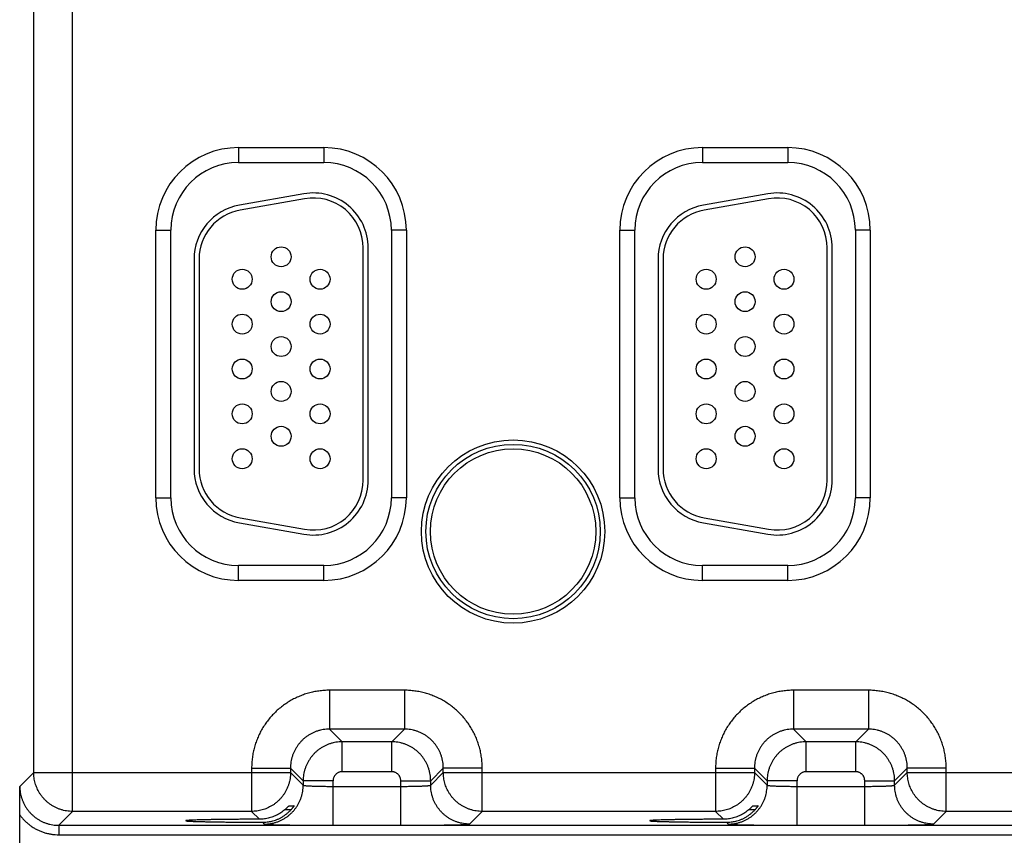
# Model space of a CAD drawing. Header units: inches. Extents: x 0 to 22, y 0 to 17.
# Tile 19 of 30: x 13.6 to 15.5, y 11.2 to 12.8. Entities that reach past the tile are written whole.
import ezdxf

# ---------------------------------------------------------------- set-up
doc = ezdxf.new("R2010")
doc.units = ezdxf.units.IN
doc.header["$LTSCALE"] = 1.21
doc.header["$MEASUREMENT"] = 0
doc.layers.get('0').update_dxf_attribs({"linetype": 'CONTINUOUS'})

msp = doc.modelspace()

# ---------------------------------------------------------------- linework, layer by layer
at = {"color": 7, "linetype": 'CONTINUOUS'}
for p, q in [((13.6781, 11.2438), (13.6781, 14.3665)), ((13.6001, 11.3218), (13.6001, 14.2885)), ((14.0105, 12.5752), (14.0105, 12.5452)), ((14.0105, 12.5752), (14.1815, 12.5752)), ((14.1815, 12.5752), (14.1815, 12.5452)), ((14.9405, 12.5752), (15.1115, 12.5752)), ((14.9405, 12.5752), (14.9405, 12.5452)), ((15.1115, 12.5752), (15.1115, 12.5452)), ((14.0105, 12.5452), (14.1815, 12.5452)), ((14.9405, 12.5452), (15.1115, 12.5452)), ((14.1414, 12.4825), (14.0124, 12.4597)), ((15.0714, 12.4825), (14.9424, 12.4597)), ((14.1431, 12.4726), (14.0141, 12.4499)), ((15.0731, 12.4726), (14.9441, 12.4499)), ((13.845, 11.8726), (13.845, 12.4096)), ((13.845, 12.4096), (13.875, 12.4096)), ((13.875, 11.8726), (13.875, 12.4096)), ((14.317, 12.4096), (14.317, 11.8726)), ((14.347, 12.4096), (14.317, 12.4096)), ((14.347, 12.4096), (14.347, 11.8726)), ((14.775, 12.4096), (14.805, 12.4096)), ((14.775, 11.8726), (14.775, 12.4096)), ((14.805, 11.8726), (14.805, 12.4096)), ((15.277, 12.4096), (15.247, 12.4096)), ((15.247, 12.4096), (15.247, 11.8726)), ((15.277, 12.4096), (15.277, 11.8726)), ((14.2605, 11.9081), (14.2605, 12.3741)), ((14.2705, 11.9081), (14.2705, 12.3741)), ((15.1905, 11.9081), (15.1905, 12.3741)), ((15.2005, 11.9081), (15.2005, 12.3741)), ((13.9215, 12.3514), (13.9215, 11.9309)), ((13.9315, 12.3514), (13.9315, 11.9309)), ((14.8515, 12.3514), (14.8515, 11.9309)), ((14.8615, 12.3514), (14.8615, 11.9309)), ((13.845, 11.8726), (13.875, 11.8726)), ((14.347, 11.8726), (14.317, 11.8726)), ((14.775, 11.8726), (14.805, 11.8726)), ((15.277, 11.8726), (15.247, 11.8726)), ((14.0124, 11.8225), (14.1414, 11.7998)), ((14.0141, 11.8324), (14.1431, 11.8096)), ((14.9424, 11.8225), (15.0714, 11.7998)), ((14.9441, 11.8324), (15.0731, 11.8096)), ((14.1815, 11.7371), (14.0105, 11.7371)), ((14.0105, 11.7071), (14.0105, 11.7371)), ((14.1815, 11.7071), (14.1815, 11.7371)), ((15.1115, 11.7371), (14.9405, 11.7371)), ((14.9405, 11.7071), (14.9405, 11.7371)), ((15.1115, 11.7071), (15.1115, 11.7371)), ((14.1815, 11.7071), (14.0105, 11.7071)), ((15.1115, 11.7071), (14.9405, 11.7071)), ((14.3432, 11.4868), (14.1928, 11.4868)), ((14.1928, 11.4868), (14.1928, 11.4088)), ((14.3432, 11.4868), (14.3432, 11.4088)), ((15.2732, 11.4868), (15.1228, 11.4868)), ((15.1228, 11.4868), (15.1228, 11.4088)), ((15.2732, 11.4868), (15.2732, 11.4088)), ((14.3432, 11.4088), (14.1928, 11.4088)), ((14.1928, 11.4088), (14.2182, 11.3834)), ((14.3432, 11.4088), (14.3178, 11.3834)), ((15.2732, 11.4088), (15.1228, 11.4088)), ((15.1228, 11.4088), (15.1482, 11.3834)), ((15.2732, 11.4088), (15.2478, 11.3834)), ((14.3178, 11.3834), (14.2182, 11.3834)), ((14.2182, 11.3234), (14.2182, 11.3834)), ((14.3178, 11.3234), (14.3178, 11.3834)), ((15.2478, 11.3834), (15.1482, 11.3834)), ((15.1482, 11.3234), (15.1482, 11.3834)), ((15.2478, 11.3234), (15.2478, 11.3834)), ((14.0369, 11.3308), (14.1149, 11.3308)), ((14.0369, 11.3308), (14.0369, 11.2438)), ((14.1149, 11.3308), (14.1402, 11.3054)), ((14.1149, 11.3308), (14.1149, 11.3218)), ((14.4211, 11.3308), (14.3958, 11.3054)), ((14.4991, 11.3308), (14.4211, 11.3308)), ((14.4211, 11.3218), (14.4211, 11.3308)), ((14.4991, 11.2438), (14.4991, 11.3308)), ((14.9669, 11.3308), (15.0449, 11.3308)), ((14.9669, 11.3308), (14.9669, 11.2438)), ((15.0449, 11.3308), (15.0702, 11.3054)), ((15.0449, 11.3308), (15.0449, 11.3218)), ((15.3511, 11.3308), (15.3258, 11.3054)), ((15.4291, 11.3308), (15.3511, 11.3308)), ((15.3511, 11.3218), (15.3511, 11.3308)), ((15.4291, 11.2438), (15.4291, 11.3308)), ((13.5723, 11.2939), (13.6001, 11.3218)), ((13.6001, 11.3218), (14.1149, 11.3218)), ((14.1149, 11.3218), (14.1402, 11.2964)), ((14.3178, 11.3234), (14.2182, 11.3234)), ((14.3958, 11.2964), (14.4211, 11.3218)), ((14.4211, 11.3218), (15.0449, 11.3218)), ((15.0449, 11.3218), (15.0702, 11.2964)), ((15.2478, 11.3234), (15.1482, 11.3234)), ((15.3258, 11.2964), (15.3511, 11.3218)), ((15.3511, 11.3218), (15.9749, 11.3218)), ((14.2002, 11.3054), (14.1402, 11.3054)), ((14.1402, 11.3054), (14.1402, 11.2964)), ((14.2002, 11.216), (14.2002, 11.3054)), ((14.2002, 11.294), (14.3358, 11.294)), ((14.3358, 11.3054), (14.3958, 11.3054)), ((14.3358, 11.216), (14.3358, 11.3054)), ((14.3958, 11.2964), (14.3958, 11.3054)), ((15.1302, 11.3054), (15.0702, 11.3054)), ((15.0702, 11.3054), (15.0702, 11.2964)), ((15.1302, 11.216), (15.1302, 11.3054)), ((15.1302, 11.294), (15.2658, 11.294)), ((15.2658, 11.3054), (15.3258, 11.3054)), ((15.2658, 11.216), (15.2658, 11.3054)), ((15.3258, 11.2964), (15.3258, 11.3054)), ((14.1116, 11.255), (14.1219, 11.255)), ((15.0416, 11.255), (15.0519, 11.255)), ((13.572, 11.1009), (13.572, 11.2367)), ((13.6503, 11.216), (13.6781, 11.2438)), ((14.0369, 11.2438), (13.6781, 11.2438)), ((14.0369, 11.2438), (14.0525, 11.2282)), ((14.1159, 11.2473), (14.1036, 11.2473)), ((14.4738, 11.2184), (14.4991, 11.2438)), ((14.9669, 11.2438), (14.4991, 11.2438)), ((14.9669, 11.2438), (14.9825, 11.2282)), ((15.0459, 11.2473), (15.0336, 11.2473)), ((15.4038, 11.2184), (15.4291, 11.2438)), ((15.8969, 11.2438), (15.4291, 11.2438)), ((13.6503, 11.216), (17.3207, 11.216)), ((13.6503, 11.216), (13.6503, 11.197)), ((14.0586, 11.2221), (14.0622, 11.2184)), ((14.2002, 11.216), (14.3358, 11.216)), ((14.9886, 11.2221), (14.9922, 11.2184)), ((15.1302, 11.216), (15.2658, 11.216)), ((13.6503, 11.197), (17.3207, 11.197))]:
    msp.add_line(p, q, dxfattribs=at)
for centre, radius in [((14.096, 12.3561), 0.02), ((15.026, 12.3561), 0.02), ((14.018, 12.3111), 0.02), ((14.174, 12.3111), 0.02), ((14.948, 12.3111), 0.02), ((15.104, 12.3111), 0.02), ((14.096, 12.2661), 0.02), ((15.026, 12.2661), 0.02), ((14.018, 12.2211), 0.02), ((14.174, 12.2211), 0.02), ((14.948, 12.2211), 0.02), ((15.104, 12.2211), 0.02), ((14.096, 12.1761), 0.02), ((15.026, 12.1761), 0.02), ((14.018, 12.1311), 0.02), ((14.174, 12.1311), 0.02), ((14.948, 12.1311), 0.02), ((15.104, 12.1311), 0.02), ((14.096, 12.0861), 0.02), ((15.026, 12.0861), 0.02), ((14.018, 12.0411), 0.02), ((14.174, 12.0411), 0.02), ((14.948, 12.0411), 0.02), ((15.104, 12.0411), 0.02), ((14.096, 11.9961), 0.02), ((15.026, 11.9961), 0.02), ((14.561, 11.8051), 0.1838), ((14.561, 11.8051), 0.1748), ((14.561, 11.8051), 0.1748), ((14.018, 11.9511), 0.02), ((14.174, 11.9511), 0.02), ((14.561, 11.8051), 0.1658), ((14.948, 11.9511), 0.02), ((15.104, 11.9511), 0.02)]:
    msp.add_circle(centre, radius, dxfattribs=at)
for centre, radius, start, end in [((14.0105, 12.4096), 0.1655, 90, 180), ((14.1815, 12.4096), 0.1655, 0, 90), ((14.9405, 12.4096), 0.1655, 90, 180), ((15.1115, 12.4096), 0.1655, 0, 90), ((14.0105, 12.4096), 0.1355, 90, 180), ((14.1815, 12.4096), 0.1355, 0, 90), ((14.9405, 12.4096), 0.1355, 90, 180), ((15.1115, 12.4096), 0.1355, 0, 90), ((14.1605, 12.3741), 0.11, 0, 100), ((14.1605, 12.3741), 0.1, 0, 100), ((15.0905, 12.3741), 0.11, 0, 100), ((15.0905, 12.3741), 0.1, 0, 100), ((14.0315, 12.3514), 0.11, 100, 180), ((14.9615, 12.3514), 0.11, 100, 180), ((14.0315, 12.3514), 0.1, 100, 180), ((14.9615, 12.3514), 0.1, 100, 180), ((14.0315, 11.9309), 0.11, 180, 260), ((14.0315, 11.9309), 0.1, 180, 260), ((14.9615, 11.9309), 0.11, 180, 260), ((14.9615, 11.9309), 0.1, 180, 260), ((14.1605, 11.9081), 0.11, 260, 360), ((14.1605, 11.9081), 0.1, 260, 360), ((15.0905, 11.9081), 0.11, 260, 360), ((15.0905, 11.9081), 0.1, 260, 360), ((14.0105, 11.8726), 0.1655, 180, 270), ((14.0105, 11.8726), 0.1355, 180, 270), ((14.1815, 11.8726), 0.1355, 270, 360), ((14.1815, 11.8726), 0.1655, 270, 360), ((14.9405, 11.8726), 0.1655, 180, 270), ((14.9405, 11.8726), 0.1355, 180, 270), ((15.1115, 11.8726), 0.1355, 270, 360), ((15.1115, 11.8726), 0.1655, 270, 360)]:
    msp.add_arc(centre, radius, start, end, dxfattribs=at)
for points, knots in [([(14.1928, 11.4868), (14.1893, 11.4868), (14.1823, 11.4865), (14.1717, 11.4854), (14.1612, 11.4836), (14.1508, 11.4811), (14.1406, 11.4779), (14.1307, 11.474), (14.1211, 11.4694), (14.1118, 11.4642), (14.1029, 11.4583), (14.0944, 11.4519), (14.0863, 11.4449), (14.0788, 11.4373), (14.0718, 11.4293), (14.0653, 11.4208), (14.0595, 11.4119), (14.0542, 11.4026), (14.0497, 11.3929), (14.0457, 11.383), (14.0425, 11.3728), (14.04, 11.3624), (14.0382, 11.3519), (14.0371, 11.3414), (14.0369, 11.3343), (14.0369, 11.3308)], [0, 0, 0, 0, 0.043133, 0.086481, 0.129971, 0.173535, 0.217107, 0.260636, 0.304137, 0.34764, 0.391161, 0.434687, 0.478206, 0.521722, 0.565242, 0.60877, 0.652292, 0.695793, 0.739293, 0.782827, 0.826415, 0.869997, 0.913503, 0.956861, 1, 1, 1, 1]), ([(14.4991, 11.3308), (14.4991, 11.3343), (14.4989, 11.3414), (14.4978, 11.3519), (14.496, 11.3624), (14.4935, 11.3728), (14.4903, 11.383), (14.4864, 11.3929), (14.4818, 11.4026), (14.4766, 11.4119), (14.4707, 11.4208), (14.4643, 11.4293), (14.4573, 11.4373), (14.4497, 11.4449), (14.4417, 11.4519), (14.4332, 11.4583), (14.4242, 11.4642), (14.4149, 11.4694), (14.4053, 11.474), (14.3954, 11.4779), (14.3852, 11.4811), (14.3748, 11.4836), (14.3643, 11.4854), (14.3537, 11.4865), (14.3467, 11.4868), (14.3432, 11.4868)], [0, 0, 0, 0, 0.043133, 0.086481, 0.129971, 0.173535, 0.217107, 0.260636, 0.304137, 0.34764, 0.391161, 0.434687, 0.478206, 0.521722, 0.565242, 0.60877, 0.652292, 0.695793, 0.739293, 0.782827, 0.826415, 0.869997, 0.913503, 0.956861, 1, 1, 1, 1]), ([(15.1228, 11.4868), (15.1193, 11.4868), (15.1123, 11.4865), (15.1017, 11.4854), (15.0912, 11.4836), (15.0808, 11.4811), (15.0706, 11.4779), (15.0607, 11.474), (15.0511, 11.4694), (15.0418, 11.4642), (15.0329, 11.4583), (15.0244, 11.4519), (15.0163, 11.4449), (15.0088, 11.4373), (15.0018, 11.4293), (14.9953, 11.4208), (14.9895, 11.4119), (14.9842, 11.4026), (14.9797, 11.3929), (14.9757, 11.383), (14.9725, 11.3728), (14.97, 11.3624), (14.9682, 11.3519), (14.9671, 11.3414), (14.9669, 11.3343), (14.9669, 11.3308)], [0, 0, 0, 0, 0.043133, 0.086481, 0.129971, 0.173535, 0.217107, 0.260636, 0.304137, 0.34764, 0.391161, 0.434687, 0.478206, 0.521722, 0.565242, 0.60877, 0.652292, 0.695793, 0.739293, 0.782827, 0.826415, 0.869997, 0.913503, 0.956861, 1, 1, 1, 1]), ([(15.4291, 11.3308), (15.4291, 11.3343), (15.4289, 11.3414), (15.4278, 11.3519), (15.426, 11.3624), (15.4235, 11.3728), (15.4203, 11.383), (15.4164, 11.3929), (15.4118, 11.4026), (15.4066, 11.4119), (15.4007, 11.4208), (15.3943, 11.4293), (15.3873, 11.4373), (15.3797, 11.4449), (15.3717, 11.4519), (15.3632, 11.4583), (15.3542, 11.4642), (15.3449, 11.4694), (15.3353, 11.474), (15.3254, 11.4779), (15.3152, 11.4811), (15.3048, 11.4836), (15.2943, 11.4854), (15.2837, 11.4865), (15.2767, 11.4868), (15.2732, 11.4868)], [0, 0, 0, 0, 0.043133, 0.086481, 0.129971, 0.173535, 0.217107, 0.260636, 0.304137, 0.34764, 0.391161, 0.434687, 0.478206, 0.521722, 0.565242, 0.60877, 0.652292, 0.695793, 0.739293, 0.782827, 0.826415, 0.869997, 0.913503, 0.956861, 1, 1, 1, 1]), ([(14.1928, 11.4088), (14.1908, 11.4088), (14.1867, 11.4086), (14.1806, 11.4079), (14.1746, 11.4067), (14.1687, 11.405), (14.1629, 11.4029), (14.1574, 11.4003), (14.152, 11.3974), (14.1469, 11.394), (14.1421, 11.3902), (14.1376, 11.386), (14.1335, 11.3815), (14.1297, 11.3767), (14.1263, 11.3716), (14.1233, 11.3663), (14.1207, 11.3607), (14.1186, 11.3549), (14.1169, 11.349), (14.1157, 11.343), (14.115, 11.3369), (14.1149, 11.3328), (14.1149, 11.3308)], [0, 0, 0, 0, 0.050049, 0.100102, 0.150147, 0.200176, 0.250184, 0.300163, 0.350109, 0.400026, 0.449937, 0.499861, 0.549808, 0.599782, 0.649778, 0.699786, 0.749802, 0.799827, 0.849857, 0.899895, 0.949943, 1, 1, 1, 1]), ([(14.4211, 11.3308), (14.4211, 11.3328), (14.421, 11.3369), (14.4203, 11.343), (14.4191, 11.349), (14.4174, 11.3549), (14.4153, 11.3607), (14.4127, 11.3662), (14.4097, 11.3716), (14.4063, 11.3767), (14.4025, 11.3815), (14.3984, 11.386), (14.3939, 11.3901), (14.3891, 11.3939), (14.384, 11.3973), (14.3786, 11.4003), (14.3731, 11.4029), (14.3673, 11.405), (14.3614, 11.4067), (14.3554, 11.4079), (14.3493, 11.4086), (14.3452, 11.4088), (14.3432, 11.4088)], [0, 0, 0, 0, 0.050049, 0.100102, 0.150147, 0.200176, 0.250184, 0.300163, 0.350109, 0.400026, 0.449937, 0.499861, 0.549808, 0.599782, 0.649778, 0.699786, 0.749802, 0.799827, 0.849857, 0.899895, 0.949943, 1, 1, 1, 1]), ([(15.1228, 11.4088), (15.1208, 11.4088), (15.1167, 11.4086), (15.1106, 11.4079), (15.1046, 11.4067), (15.0987, 11.405), (15.0929, 11.4029), (15.0874, 11.4003), (15.082, 11.3974), (15.0769, 11.394), (15.0721, 11.3902), (15.0676, 11.386), (15.0635, 11.3815), (15.0597, 11.3767), (15.0563, 11.3716), (15.0533, 11.3663), (15.0507, 11.3607), (15.0486, 11.3549), (15.0469, 11.349), (15.0457, 11.343), (15.045, 11.3369), (15.0449, 11.3328), (15.0449, 11.3308)], [0, 0, 0, 0, 0.050049, 0.100102, 0.150147, 0.200176, 0.250184, 0.300163, 0.350109, 0.400026, 0.449937, 0.499861, 0.549808, 0.599782, 0.649778, 0.699786, 0.749802, 0.799827, 0.849857, 0.899895, 0.949943, 1, 1, 1, 1]), ([(15.3511, 11.3308), (15.3511, 11.3328), (15.351, 11.3369), (15.3503, 11.343), (15.3491, 11.349), (15.3474, 11.3549), (15.3453, 11.3607), (15.3427, 11.3662), (15.3397, 11.3716), (15.3363, 11.3767), (15.3325, 11.3815), (15.3284, 11.386), (15.3239, 11.3901), (15.3191, 11.3939), (15.314, 11.3973), (15.3086, 11.4003), (15.3031, 11.4029), (15.2973, 11.405), (15.2914, 11.4067), (15.2854, 11.4079), (15.2793, 11.4086), (15.2752, 11.4088), (15.2732, 11.4088)], [0, 0, 0, 0, 0.050049, 0.100102, 0.150147, 0.200176, 0.250184, 0.300163, 0.350109, 0.400026, 0.449937, 0.499861, 0.549808, 0.599782, 0.649778, 0.699786, 0.749802, 0.799827, 0.849857, 0.899895, 0.949943, 1, 1, 1, 1]), ([(14.2182, 11.3834), (14.2162, 11.3834), (14.2121, 11.3832), (14.206, 11.3825), (14.2, 11.3813), (14.1941, 11.3797), (14.1883, 11.3775), (14.1828, 11.375), (14.1774, 11.372), (14.1723, 11.3686), (14.1675, 11.3648), (14.163, 11.3606), (14.1589, 11.3561), (14.1551, 11.3513), (14.1517, 11.3462), (14.1487, 11.3409), (14.1461, 11.3353), (14.144, 11.3296), (14.1423, 11.3236), (14.1411, 11.3176), (14.1404, 11.3115), (14.1402, 11.3075), (14.1402, 11.3054)], [0, 0, 0, 0, 0.050011, 0.100043, 0.150071, 0.200089, 0.25009, 0.300066, 0.350018, 0.399949, 0.449872, 0.499807, 0.549771, 0.599761, 0.64977, 0.699794, 0.749826, 0.799861, 0.849897, 0.899933, 0.94997, 1, 1, 1, 1]), ([(14.3958, 11.3054), (14.3958, 11.3075), (14.3956, 11.3115), (14.3949, 11.3176), (14.3937, 11.3236), (14.392, 11.3295), (14.3899, 11.3353), (14.3873, 11.3409), (14.3843, 11.3462), (14.3809, 11.3513), (14.3772, 11.3561), (14.373, 11.3606), (14.3685, 11.3648), (14.3637, 11.3685), (14.3586, 11.372), (14.3533, 11.375), (14.3477, 11.3775), (14.3419, 11.3797), (14.336, 11.3813), (14.33, 11.3825), (14.3239, 11.3832), (14.3198, 11.3834), (14.3178, 11.3834)], [0, 0, 0, 0, 0.050011, 0.100043, 0.150071, 0.200089, 0.25009, 0.300066, 0.350018, 0.399949, 0.449872, 0.499807, 0.549771, 0.599761, 0.64977, 0.699794, 0.749826, 0.799861, 0.849897, 0.899933, 0.94997, 1, 1, 1, 1]), ([(15.1482, 11.3834), (15.1462, 11.3834), (15.1421, 11.3832), (15.136, 11.3825), (15.13, 11.3813), (15.1241, 11.3797), (15.1183, 11.3775), (15.1128, 11.375), (15.1074, 11.372), (15.1023, 11.3686), (15.0975, 11.3648), (15.093, 11.3606), (15.0889, 11.3561), (15.0851, 11.3513), (15.0817, 11.3462), (15.0787, 11.3409), (15.0761, 11.3353), (15.074, 11.3296), (15.0723, 11.3236), (15.0711, 11.3176), (15.0704, 11.3115), (15.0702, 11.3075), (15.0702, 11.3054)], [0, 0, 0, 0, 0.050011, 0.100043, 0.150071, 0.200089, 0.25009, 0.300066, 0.350018, 0.399949, 0.449872, 0.499807, 0.549771, 0.599761, 0.64977, 0.699794, 0.749826, 0.799861, 0.849897, 0.899933, 0.94997, 1, 1, 1, 1]), ([(15.3258, 11.3054), (15.3258, 11.3075), (15.3256, 11.3115), (15.3249, 11.3176), (15.3237, 11.3236), (15.322, 11.3295), (15.3199, 11.3353), (15.3173, 11.3409), (15.3143, 11.3462), (15.3109, 11.3513), (15.3072, 11.3561), (15.303, 11.3606), (15.2985, 11.3648), (15.2937, 11.3685), (15.2886, 11.372), (15.2833, 11.375), (15.2777, 11.3775), (15.2719, 11.3797), (15.266, 11.3813), (15.26, 11.3825), (15.2539, 11.3832), (15.2498, 11.3834), (15.2478, 11.3834)], [0, 0, 0, 0, 0.050011, 0.100043, 0.150071, 0.200089, 0.25009, 0.300066, 0.350018, 0.399949, 0.449872, 0.499807, 0.549771, 0.599761, 0.64977, 0.699794, 0.749826, 0.799861, 0.849897, 0.899933, 0.94997, 1, 1, 1, 1]), ([(13.6781, 11.2438), (13.6761, 11.2438), (13.6721, 11.2439), (13.666, 11.2446), (13.66, 11.2458), (13.6542, 11.2475), (13.6485, 11.2496), (13.6429, 11.2521), (13.6376, 11.255), (13.6326, 11.2584), (13.6278, 11.2621), (13.6232, 11.2663), (13.619, 11.2708), (13.6152, 11.2756), (13.6119, 11.2805), (13.609, 11.2855), (13.6067, 11.2904), (13.6047, 11.2954), (13.603, 11.3005), (13.6018, 11.3057), (13.6008, 11.311), (13.6003, 11.3164), (13.6001, 11.32), (13.6001, 11.3218)], [0, 0, 0, 0, 0.049515, 0.099157, 0.148874, 0.198612, 0.248316, 0.297934, 0.347415, 0.396813, 0.446372, 0.49636, 0.546876, 0.597148, 0.64615, 0.692933, 0.737552, 0.780919, 0.824005, 0.867687, 0.911902, 0.956161, 1, 1, 1, 1]), ([(14.1149, 11.3218), (14.1149, 11.3197), (14.1147, 11.3157), (14.114, 11.3096), (14.1128, 11.3037), (14.1112, 11.2978), (14.1091, 11.2921), (14.1065, 11.2866), (14.1036, 11.2812), (14.1002, 11.2762), (14.0965, 11.2714), (14.0924, 11.2669), (14.0879, 11.2627), (14.0831, 11.2588), (14.0781, 11.2555), (14.0731, 11.2527), (14.0682, 11.2503), (14.0632, 11.2483), (14.0581, 11.2467), (14.053, 11.2454), (14.0476, 11.2445), (14.0423, 11.2439), (14.0387, 11.2438), (14.0369, 11.2438)], [0, 0, 0, 0, 0.049515, 0.099157, 0.148874, 0.198612, 0.248316, 0.297934, 0.347415, 0.396813, 0.446372, 0.49636, 0.546876, 0.597148, 0.64615, 0.692933, 0.737552, 0.780919, 0.824005, 0.867687, 0.911902, 0.956161, 1, 1, 1, 1]), ([(14.2182, 11.3234), (14.2176, 11.3234), (14.2162, 11.3233), (14.2142, 11.323), (14.2123, 11.3224), (14.2104, 11.3217), (14.2086, 11.3207), (14.207, 11.3195), (14.2055, 11.3182), (14.2041, 11.3167), (14.2029, 11.315), (14.202, 11.3132), (14.2012, 11.3114), (14.2006, 11.3094), (14.2003, 11.3074), (14.2002, 11.3061), (14.2002, 11.3054)], [0, 0, 0, 0, 0.070793, 0.142145, 0.213754, 0.285342, 0.356834, 0.428346, 0.499901, 0.571466, 0.642994, 0.714501, 0.786122, 0.85778, 0.929176, 1, 1, 1, 1]), ([(14.3358, 11.3054), (14.3358, 11.3061), (14.3357, 11.3074), (14.3354, 11.3094), (14.3348, 11.3114), (14.334, 11.3132), (14.3331, 11.315), (14.3319, 11.3167), (14.3305, 11.3182), (14.329, 11.3195), (14.3274, 11.3207), (14.3256, 11.3217), (14.3237, 11.3224), (14.3218, 11.323), (14.3198, 11.3233), (14.3185, 11.3234), (14.3178, 11.3234)], [0, 0, 0, 0, 0.070793, 0.142145, 0.213754, 0.285342, 0.356834, 0.428346, 0.499901, 0.571466, 0.642994, 0.714501, 0.786122, 0.85778, 0.929176, 1, 1, 1, 1]), ([(14.4991, 11.2438), (14.4971, 11.2438), (14.4931, 11.2439), (14.487, 11.2446), (14.481, 11.2458), (14.4752, 11.2475), (14.4695, 11.2496), (14.4639, 11.2521), (14.4586, 11.255), (14.4536, 11.2584), (14.4488, 11.2621), (14.4442, 11.2663), (14.44, 11.2708), (14.4362, 11.2756), (14.4329, 11.2805), (14.43, 11.2855), (14.4277, 11.2904), (14.4257, 11.2954), (14.424, 11.3005), (14.4228, 11.3057), (14.4218, 11.311), (14.4213, 11.3164), (14.4211, 11.32), (14.4211, 11.3218)], [0, 0, 0, 0, 0.049515, 0.099157, 0.148874, 0.198612, 0.248316, 0.297934, 0.347415, 0.396813, 0.446372, 0.49636, 0.546876, 0.597148, 0.64615, 0.692933, 0.737552, 0.780919, 0.824005, 0.867687, 0.911902, 0.956161, 1, 1, 1, 1]), ([(15.0449, 11.3218), (15.0449, 11.3197), (15.0447, 11.3157), (15.044, 11.3096), (15.0428, 11.3037), (15.0412, 11.2978), (15.0391, 11.2921), (15.0365, 11.2866), (15.0336, 11.2812), (15.0302, 11.2762), (15.0265, 11.2714), (15.0224, 11.2669), (15.0179, 11.2627), (15.0131, 11.2588), (15.0081, 11.2555), (15.0031, 11.2527), (14.9982, 11.2503), (14.9932, 11.2483), (14.9881, 11.2467), (14.983, 11.2454), (14.9776, 11.2445), (14.9723, 11.2439), (14.9687, 11.2438), (14.9669, 11.2438)], [0, 0, 0, 0, 0.049515, 0.099157, 0.148874, 0.198612, 0.248316, 0.297934, 0.347415, 0.396813, 0.446372, 0.49636, 0.546876, 0.597148, 0.64615, 0.692933, 0.737552, 0.780919, 0.824005, 0.867687, 0.911902, 0.956161, 1, 1, 1, 1]), ([(15.1482, 11.3234), (15.1476, 11.3234), (15.1462, 11.3233), (15.1442, 11.323), (15.1423, 11.3224), (15.1404, 11.3217), (15.1386, 11.3207), (15.137, 11.3195), (15.1355, 11.3182), (15.1341, 11.3167), (15.1329, 11.315), (15.132, 11.3132), (15.1312, 11.3114), (15.1306, 11.3094), (15.1303, 11.3074), (15.1302, 11.3061), (15.1302, 11.3054)], [0, 0, 0, 0, 0.070793, 0.142145, 0.213754, 0.285342, 0.356834, 0.428346, 0.499901, 0.571466, 0.642994, 0.714501, 0.786122, 0.85778, 0.929176, 1, 1, 1, 1]), ([(15.2658, 11.3054), (15.2658, 11.3061), (15.2657, 11.3074), (15.2654, 11.3094), (15.2648, 11.3114), (15.264, 11.3132), (15.2631, 11.315), (15.2619, 11.3167), (15.2605, 11.3182), (15.259, 11.3195), (15.2574, 11.3207), (15.2556, 11.3217), (15.2537, 11.3224), (15.2518, 11.323), (15.2498, 11.3233), (15.2485, 11.3234), (15.2478, 11.3234)], [0, 0, 0, 0, 0.070793, 0.142145, 0.213754, 0.285342, 0.356834, 0.428346, 0.499901, 0.571466, 0.642994, 0.714501, 0.786122, 0.85778, 0.929176, 1, 1, 1, 1]), ([(15.4291, 11.2438), (15.4271, 11.2438), (15.4231, 11.2439), (15.417, 11.2446), (15.411, 11.2458), (15.4052, 11.2475), (15.3995, 11.2496), (15.3939, 11.2521), (15.3886, 11.255), (15.3836, 11.2584), (15.3788, 11.2621), (15.3742, 11.2663), (15.37, 11.2708), (15.3662, 11.2756), (15.3629, 11.2805), (15.36, 11.2855), (15.3577, 11.2904), (15.3557, 11.2954), (15.354, 11.3005), (15.3528, 11.3057), (15.3518, 11.311), (15.3513, 11.3164), (15.3511, 11.32), (15.3511, 11.3218)], [0, 0, 0, 0, 0.049515, 0.099157, 0.148874, 0.198612, 0.248316, 0.297934, 0.347415, 0.396813, 0.446372, 0.49636, 0.546876, 0.597148, 0.64615, 0.692933, 0.737552, 0.780919, 0.824005, 0.867687, 0.911902, 0.956161, 1, 1, 1, 1]), ([(13.572, 11.2367), (13.572, 11.2383), (13.572, 11.2418), (13.572, 11.2472), (13.572, 11.2533), (13.5721, 11.26), (13.5721, 11.2675), (13.5722, 11.2757), (13.5722, 11.2846), (13.5723, 11.2907), (13.5723, 11.2939)], [0, 0, 0, 0, 0.084566, 0.1796, 0.285587, 0.403235, 0.533308, 0.676217, 0.831712, 1, 1, 1, 1]), ([(13.5723, 11.2939), (13.5723, 11.2919), (13.5725, 11.2878), (13.5732, 11.2817), (13.5744, 11.2757), (13.5761, 11.2698), (13.5782, 11.2641), (13.5808, 11.2585), (13.5838, 11.2531), (13.5872, 11.248), (13.591, 11.2432), (13.5951, 11.2387), (13.5996, 11.2346), (13.6044, 11.2308), (13.6095, 11.2274), (13.6149, 11.2244), (13.6204, 11.2218), (13.6262, 11.2197), (13.6321, 11.218), (13.6381, 11.2168), (13.6442, 11.2161), (13.6483, 11.216), (13.6503, 11.216)], [0, 0, 0, 0, 0.050023, 0.100046, 0.150067, 0.200083, 0.250097, 0.300107, 0.350107, 0.400086, 0.450037, 0.499976, 0.549925, 0.599896, 0.649893, 0.699902, 0.749913, 0.799925, 0.849941, 0.899962, 0.949984, 1, 1, 1, 1]), ([(14.0622, 11.2184), (14.0643, 11.2184), (14.0684, 11.2186), (14.0745, 11.2193), (14.0805, 11.2205), (14.0864, 11.2221), (14.0921, 11.2243), (14.0977, 11.2268), (14.103, 11.2298), (14.1081, 11.2332), (14.1129, 11.237), (14.1174, 11.2412), (14.1216, 11.2457), (14.1254, 11.2505), (14.1288, 11.2556), (14.1318, 11.261), (14.1344, 11.2665), (14.1365, 11.2723), (14.1381, 11.2782), (14.1393, 11.2842), (14.1401, 11.2903), (14.1402, 11.2943), (14.1402, 11.2964)], [0, 0, 0, 0, 0.049996, 0.099993, 0.149992, 0.199991, 0.249992, 0.299993, 0.349995, 0.399997, 0.45, 0.500003, 0.550005, 0.600008, 0.65001, 0.700011, 0.750012, 0.800012, 0.850011, 0.900008, 0.950005, 1, 1, 1, 1]), ([(14.1402, 11.2964), (14.1403, 11.2963), (14.1407, 11.2961), (14.1414, 11.2959), (14.1426, 11.2957), (14.1443, 11.2956), (14.1463, 11.2954), (14.1487, 11.2952), (14.1516, 11.295), (14.1548, 11.2949), (14.1583, 11.2947), (14.1621, 11.2946), (14.1662, 11.2944), (14.1706, 11.2943), (14.1752, 11.2942), (14.18, 11.2942), (14.1849, 11.2941), (14.1899, 11.2941), (14.1951, 11.294), (14.1985, 11.294), (14.2002, 11.294)], [0, 0, 0, 0, 0.006255, 0.019318, 0.039504, 0.066755, 0.100902, 0.141702, 0.188863, 0.242037, 0.300833, 0.364814, 0.433504, 0.506394, 0.582943, 0.662587, 0.744729, 0.828761, 0.914063, 1, 1, 1, 1]), ([(14.3358, 11.294), (14.3375, 11.294), (14.3409, 11.294), (14.3461, 11.2941), (14.3511, 11.2941), (14.356, 11.2942), (14.3608, 11.2942), (14.3654, 11.2943), (14.3698, 11.2944), (14.3739, 11.2946), (14.3777, 11.2947), (14.3813, 11.2949), (14.3844, 11.295), (14.3873, 11.2952), (14.3897, 11.2954), (14.3917, 11.2956), (14.3934, 11.2957), (14.3946, 11.2959), (14.3953, 11.2961), (14.3957, 11.2963), (14.3958, 11.2964)], [0, 0, 0, 0, 0.085937, 0.171239, 0.255271, 0.337413, 0.417057, 0.493606, 0.566496, 0.635186, 0.699167, 0.757963, 0.811137, 0.858298, 0.899098, 0.933245, 0.960496, 0.980682, 0.993745, 1, 1, 1, 1]), ([(14.4738, 11.2184), (14.4717, 11.2184), (14.4676, 11.2186), (14.4616, 11.2193), (14.4555, 11.2205), (14.4496, 11.2221), (14.4439, 11.2243), (14.4383, 11.2268), (14.433, 11.2298), (14.4279, 11.2332), (14.4231, 11.237), (14.4186, 11.2412), (14.4144, 11.2457), (14.4106, 11.2505), (14.4072, 11.2556), (14.4042, 11.261), (14.4016, 11.2665), (14.3995, 11.2723), (14.3979, 11.2782), (14.3967, 11.2842), (14.3959, 11.2903), (14.3958, 11.2943), (14.3958, 11.2964)], [0, 0, 0, 0, 0.049996, 0.099993, 0.149992, 0.199991, 0.249992, 0.299993, 0.349995, 0.399997, 0.45, 0.500003, 0.550005, 0.600008, 0.65001, 0.700011, 0.750012, 0.800012, 0.850011, 0.900008, 0.950005, 1, 1, 1, 1]), ([(14.9922, 11.2184), (14.9943, 11.2184), (14.9984, 11.2186), (15.0045, 11.2193), (15.0105, 11.2205), (15.0164, 11.2221), (15.0221, 11.2243), (15.0277, 11.2268), (15.033, 11.2298), (15.0381, 11.2332), (15.0429, 11.237), (15.0474, 11.2412), (15.0516, 11.2457), (15.0554, 11.2505), (15.0588, 11.2556), (15.0618, 11.261), (15.0644, 11.2665), (15.0665, 11.2723), (15.0681, 11.2782), (15.0693, 11.2842), (15.0701, 11.2903), (15.0702, 11.2943), (15.0702, 11.2964)], [0, 0, 0, 0, 0.049996, 0.099993, 0.149992, 0.199991, 0.249992, 0.299993, 0.349995, 0.399997, 0.45, 0.500003, 0.550005, 0.600008, 0.65001, 0.700011, 0.750012, 0.800012, 0.850011, 0.900008, 0.950005, 1, 1, 1, 1]), ([(15.0702, 11.2964), (15.0703, 11.2963), (15.0707, 11.2961), (15.0714, 11.2959), (15.0726, 11.2957), (15.0743, 11.2956), (15.0763, 11.2954), (15.0787, 11.2952), (15.0816, 11.295), (15.0848, 11.2949), (15.0883, 11.2947), (15.0921, 11.2946), (15.0962, 11.2944), (15.1006, 11.2943), (15.1052, 11.2942), (15.11, 11.2942), (15.1149, 11.2941), (15.1199, 11.2941), (15.1251, 11.294), (15.1285, 11.294), (15.1302, 11.294)], [0, 0, 0, 0, 0.006255, 0.019318, 0.039504, 0.066755, 0.100902, 0.141702, 0.188863, 0.242037, 0.300833, 0.364814, 0.433504, 0.506394, 0.582943, 0.662587, 0.744729, 0.828761, 0.914063, 1, 1, 1, 1]), ([(15.2658, 11.294), (15.2675, 11.294), (15.2709, 11.294), (15.2761, 11.2941), (15.2811, 11.2941), (15.286, 11.2942), (15.2908, 11.2942), (15.2954, 11.2943), (15.2998, 11.2944), (15.3039, 11.2946), (15.3077, 11.2947), (15.3113, 11.2949), (15.3144, 11.295), (15.3173, 11.2952), (15.3197, 11.2954), (15.3217, 11.2956), (15.3234, 11.2957), (15.3246, 11.2959), (15.3253, 11.2961), (15.3257, 11.2963), (15.3258, 11.2964)], [0, 0, 0, 0, 0.085937, 0.171239, 0.255271, 0.337413, 0.417057, 0.493606, 0.566496, 0.635186, 0.699167, 0.757963, 0.811137, 0.858298, 0.899098, 0.933245, 0.960496, 0.980682, 0.993745, 1, 1, 1, 1]), ([(15.4038, 11.2184), (15.4017, 11.2184), (15.3976, 11.2186), (15.3916, 11.2193), (15.3855, 11.2205), (15.3796, 11.2221), (15.3739, 11.2243), (15.3683, 11.2268), (15.363, 11.2298), (15.3579, 11.2332), (15.3531, 11.237), (15.3486, 11.2412), (15.3444, 11.2457), (15.3406, 11.2505), (15.3372, 11.2556), (15.3342, 11.261), (15.3316, 11.2665), (15.3295, 11.2723), (15.3279, 11.2782), (15.3267, 11.2842), (15.3259, 11.2903), (15.3258, 11.2943), (15.3258, 11.2964)], [0, 0, 0, 0, 0.049996, 0.099993, 0.149992, 0.199991, 0.249992, 0.299993, 0.349995, 0.399997, 0.45, 0.500003, 0.550005, 0.600008, 0.65001, 0.700011, 0.750012, 0.800012, 0.850011, 0.900008, 0.950005, 1, 1, 1, 1]), ([(14.1036, 11.2473), (14.1041, 11.2477), (14.105, 11.2485), (14.1063, 11.2497), (14.1075, 11.2508), (14.1085, 11.2518), (14.1093, 11.2527), (14.11, 11.2534), (14.1106, 11.254), (14.111, 11.2544), (14.1113, 11.2547), (14.1115, 11.2549), (14.1116, 11.255), (14.1116, 11.255)], [0, 0, 0, 0, 0.174536, 0.335567, 0.480925, 0.608392, 0.717003, 0.806554, 0.877681, 0.931482, 0.968869, 0.991359, 1, 1, 1, 1]), ([(14.1219, 11.255), (14.1219, 11.255), (14.1218, 11.2549), (14.1218, 11.2547), (14.1216, 11.2544), (14.1213, 11.2539), (14.1208, 11.2533), (14.1203, 11.2526), (14.1197, 11.2517), (14.1189, 11.2507), (14.118, 11.2496), (14.117, 11.2485), (14.1163, 11.2477), (14.1159, 11.2473)], [0, 0, 0, 0, 0.006266, 0.02803, 0.066343, 0.122168, 0.196449, 0.288961, 0.400196, 0.529001, 0.672961, 0.83106, 1, 1, 1, 1]), ([(15.0336, 11.2473), (15.0341, 11.2477), (15.035, 11.2485), (15.0363, 11.2497), (15.0375, 11.2508), (15.0385, 11.2518), (15.0393, 11.2527), (15.04, 11.2534), (15.0406, 11.254), (15.041, 11.2544), (15.0413, 11.2547), (15.0415, 11.2549), (15.0416, 11.255), (15.0416, 11.255)], [0, 0, 0, 0, 0.174536, 0.335567, 0.480925, 0.608392, 0.717003, 0.806554, 0.877681, 0.931482, 0.968869, 0.991359, 1, 1, 1, 1]), ([(15.0519, 11.255), (15.0519, 11.255), (15.0518, 11.2549), (15.0518, 11.2547), (15.0516, 11.2544), (15.0513, 11.2539), (15.0508, 11.2533), (15.0503, 11.2526), (15.0497, 11.2517), (15.0489, 11.2507), (15.048, 11.2496), (15.047, 11.2485), (15.0463, 11.2477), (15.0459, 11.2473)], [0, 0, 0, 0, 0.006266, 0.02803, 0.066343, 0.122168, 0.196449, 0.288961, 0.400196, 0.529001, 0.672961, 0.83106, 1, 1, 1, 1]), ([(13.572, 11.2367), (13.5734, 11.2349), (13.5762, 11.2312), (13.5809, 11.226), (13.586, 11.2212), (13.5914, 11.2168), (13.5972, 11.2127), (13.6032, 11.2091), (13.6095, 11.2059), (13.6159, 11.2032), (13.6226, 11.2009), (13.6294, 11.1991), (13.6363, 11.1979), (13.6433, 11.1971), (13.648, 11.197), (13.6503, 11.197)], [0, 0, 0, 0, 0.076167, 0.152775, 0.229699, 0.30676, 0.383797, 0.460803, 0.537832, 0.614878, 0.691912, 0.768965, 0.846067, 0.923121, 1, 1, 1, 1]), ([(14.082, 11.234), (14.0804, 11.2334), (14.0772, 11.2322), (14.0724, 11.2307), (14.0675, 11.2296), (14.0625, 11.2288), (14.0575, 11.2283), (14.0541, 11.2282), (14.0525, 11.2282)], [0, 0, 0, 0, 0.16849, 0.335824, 0.502331, 0.668326, 0.834113, 1, 1, 1, 1]), ([(14.082, 11.2256), (14.0838, 11.2262), (14.0874, 11.2274), (14.0926, 11.2297), (14.0977, 11.2324), (14.1026, 11.2356), (14.1073, 11.2391), (14.1118, 11.243), (14.1146, 11.2458), (14.1159, 11.2473)], [0, 0, 0, 0, 0.138607, 0.278454, 0.419747, 0.562631, 0.707067, 0.852922, 1, 1, 1, 1]), ([(14.1036, 11.2473), (14.1023, 11.2461), (14.0996, 11.244), (14.0954, 11.241), (14.0911, 11.2384), (14.0866, 11.236), (14.0835, 11.2347), (14.082, 11.234)], [0, 0, 0, 0, 0.20327, 0.404895, 0.604967, 0.803329, 1, 1, 1, 1]), ([(15.012, 11.234), (15.0104, 11.2334), (15.0072, 11.2322), (15.0024, 11.2307), (14.9975, 11.2296), (14.9925, 11.2288), (14.9875, 11.2283), (14.9841, 11.2282), (14.9825, 11.2282)], [0, 0, 0, 0, 0.16849, 0.335824, 0.502331, 0.668326, 0.834113, 1, 1, 1, 1]), ([(15.012, 11.2256), (15.0138, 11.2262), (15.0174, 11.2274), (15.0226, 11.2297), (15.0277, 11.2324), (15.0326, 11.2356), (15.0373, 11.2391), (15.0418, 11.243), (15.0446, 11.2458), (15.0459, 11.2473)], [0, 0, 0, 0, 0.138607, 0.278454, 0.419747, 0.562631, 0.707067, 0.852922, 1, 1, 1, 1]), ([(15.0336, 11.2473), (15.0323, 11.2461), (15.0296, 11.244), (15.0254, 11.241), (15.0211, 11.2384), (15.0166, 11.236), (15.0135, 11.2347), (15.012, 11.234)], [0, 0, 0, 0, 0.20327, 0.404895, 0.604967, 0.803329, 1, 1, 1, 1]), ([(14.0525, 11.2282), (14.0487, 11.2282), (14.0411, 11.2281), (14.0298, 11.2281), (14.0187, 11.228), (14.008, 11.2279), (13.9975, 11.2278), (13.9875, 11.2277), (13.9778, 11.2276), (13.9686, 11.2275), (13.9599, 11.2274), (13.9517, 11.2272), (13.9441, 11.2271), (13.9371, 11.2269), (13.9307, 11.2267), (13.925, 11.2266), (13.9199, 11.2264), (13.9156, 11.2262), (13.912, 11.226), (13.9092, 11.2258), (13.9069, 11.2256), (13.9059, 11.2254), (13.9048, 11.2253), (13.9049, 11.2252), (13.9049, 11.2251)], [0, 0, 0, 0, 0.077615, 0.154077, 0.228908, 0.301933, 0.372774, 0.441049, 0.506607, 0.569042, 0.628111, 0.683618, 0.73521, 0.782762, 0.826035, 0.86479, 0.898946, 0.928292, 0.952712, 0.972133, 0.986438, 0.995613, 0.999706, 1, 1, 1, 1]), ([(13.9049, 11.2251), (13.9049, 11.2251), (13.9053, 11.2247), (13.9063, 11.2248), (13.9081, 11.2245), (13.9106, 11.2244), (13.9138, 11.2241), (13.9178, 11.224), (13.9225, 11.2238), (13.9279, 11.2236), (13.934, 11.2234), (13.9407, 11.2233), (13.948, 11.2231), (13.9559, 11.2229), (13.9644, 11.2228), (13.9734, 11.2227), (13.9828, 11.2226), (13.9927, 11.2224), (14.003, 11.2224), (14.0136, 11.2223), (14.0245, 11.2222), (14.0357, 11.2221), (14.0471, 11.2221), (14.0547, 11.2221), (14.0586, 11.2221)], [0, 0, 0, 0, 0.001594, 0.008083, 0.019505, 0.035836, 0.057048, 0.083009, 0.113642, 0.148821, 0.188333, 0.232093, 0.279858, 0.331392, 0.386565, 0.445029, 0.50659, 0.571008, 0.637884, 0.707069, 0.778192, 0.850884, 0.924974, 1, 1, 1, 1]), ([(14.0586, 11.2221), (14.0602, 11.2221), (14.0633, 11.2221), (14.0681, 11.2226), (14.0728, 11.2233), (14.0774, 11.2243), (14.0805, 11.2251), (14.082, 11.2256)], [0, 0, 0, 0, 0.200027, 0.399591, 0.599201, 0.799162, 1, 1, 1, 1]), ([(14.0622, 11.2184), (14.0624, 11.2183), (14.063, 11.2182), (14.0641, 11.218), (14.066, 11.2179), (14.0686, 11.2177), (14.0718, 11.2176), (14.0756, 11.2174), (14.0801, 11.2173), (14.0851, 11.2171), (14.0908, 11.217), (14.097, 11.2168), (14.1037, 11.2167), (14.1108, 11.2166), (14.1185, 11.2165), (14.1265, 11.2164), (14.1349, 11.2163), (14.1436, 11.2162), (14.1527, 11.2162), (14.1619, 11.2161), (14.1714, 11.2161), (14.181, 11.2161), (14.1906, 11.216), (14.197, 11.216), (14.2002, 11.216)], [0, 0, 0, 0, 0.003857, 0.012532, 0.026116, 0.04459, 0.067858, 0.095761, 0.12815, 0.164876, 0.205779, 0.250672, 0.299321, 0.351466, 0.406844, 0.465155, 0.526108, 0.589453, 0.654926, 0.722188, 0.790795, 0.86028, 0.930173, 1, 1, 1, 1]), ([(14.3358, 11.216), (14.339, 11.216), (14.3454, 11.216), (14.3551, 11.2161), (14.3646, 11.2161), (14.3741, 11.2161), (14.3833, 11.2162), (14.3924, 11.2162), (14.4011, 11.2163), (14.4095, 11.2164), (14.4175, 11.2165), (14.4252, 11.2166), (14.4324, 11.2167), (14.4391, 11.2168), (14.4452, 11.217), (14.4509, 11.2171), (14.4559, 11.2173), (14.4604, 11.2174), (14.4642, 11.2176), (14.4674, 11.2177), (14.47, 11.2179), (14.4719, 11.218), (14.473, 11.2182), (14.4736, 11.2183), (14.4738, 11.2184)], [0, 0, 0, 0, 0.069827, 0.13972, 0.209204, 0.277811, 0.345073, 0.410546, 0.473891, 0.534844, 0.593155, 0.648533, 0.700679, 0.749327, 0.794221, 0.835124, 0.87185, 0.904239, 0.932142, 0.95541, 0.973884, 0.987468, 0.996143, 1, 1, 1, 1]), ([(14.9825, 11.2282), (14.9787, 11.2282), (14.9711, 11.2281), (14.9598, 11.2281), (14.9487, 11.228), (14.938, 11.2279), (14.9275, 11.2278), (14.9175, 11.2277), (14.9078, 11.2276), (14.8986, 11.2275), (14.8899, 11.2274), (14.8817, 11.2272), (14.8741, 11.2271), (14.8671, 11.2269), (14.8607, 11.2267), (14.855, 11.2266), (14.8499, 11.2264), (14.8456, 11.2262), (14.842, 11.226), (14.8392, 11.2258), (14.8369, 11.2256), (14.8359, 11.2254), (14.8348, 11.2253), (14.8349, 11.2252), (14.8349, 11.2251)], [0, 0, 0, 0, 0.077615, 0.154077, 0.228908, 0.301933, 0.372774, 0.441049, 0.506607, 0.569042, 0.628111, 0.683618, 0.73521, 0.782762, 0.826035, 0.86479, 0.898946, 0.928292, 0.952712, 0.972133, 0.986438, 0.995613, 0.999706, 1, 1, 1, 1]), ([(14.8349, 11.2251), (14.8349, 11.2251), (14.8353, 11.2247), (14.8363, 11.2248), (14.8381, 11.2245), (14.8406, 11.2244), (14.8438, 11.2241), (14.8478, 11.224), (14.8525, 11.2238), (14.8579, 11.2236), (14.864, 11.2234), (14.8707, 11.2233), (14.878, 11.2231), (14.8859, 11.2229), (14.8944, 11.2228), (14.9034, 11.2227), (14.9128, 11.2226), (14.9227, 11.2224), (14.933, 11.2224), (14.9436, 11.2223), (14.9545, 11.2222), (14.9657, 11.2221), (14.9771, 11.2221), (14.9847, 11.2221), (14.9886, 11.2221)], [0, 0, 0, 0, 0.001594, 0.008083, 0.019505, 0.035836, 0.057048, 0.083009, 0.113642, 0.148821, 0.188333, 0.232093, 0.279858, 0.331392, 0.386565, 0.445029, 0.50659, 0.571008, 0.637884, 0.707069, 0.778192, 0.850884, 0.924974, 1, 1, 1, 1]), ([(14.9886, 11.2221), (14.9902, 11.2221), (14.9933, 11.2221), (14.9981, 11.2226), (15.0028, 11.2233), (15.0074, 11.2243), (15.0105, 11.2251), (15.012, 11.2256)], [0, 0, 0, 0, 0.200027, 0.399591, 0.599201, 0.799162, 1, 1, 1, 1]), ([(14.9922, 11.2184), (14.9924, 11.2183), (14.993, 11.2182), (14.9941, 11.218), (14.996, 11.2179), (14.9986, 11.2177), (15.0018, 11.2176), (15.0056, 11.2174), (15.0101, 11.2173), (15.0151, 11.2171), (15.0208, 11.217), (15.027, 11.2168), (15.0337, 11.2167), (15.0408, 11.2166), (15.0485, 11.2165), (15.0565, 11.2164), (15.0649, 11.2163), (15.0736, 11.2162), (15.0827, 11.2162), (15.0919, 11.2161), (15.1014, 11.2161), (15.111, 11.2161), (15.1206, 11.216), (15.127, 11.216), (15.1302, 11.216)], [0, 0, 0, 0, 0.003857, 0.012532, 0.026116, 0.04459, 0.067858, 0.095761, 0.12815, 0.164876, 0.205779, 0.250672, 0.299321, 0.351466, 0.406844, 0.465155, 0.526108, 0.589453, 0.654926, 0.722188, 0.790795, 0.86028, 0.930173, 1, 1, 1, 1]), ([(15.2658, 11.216), (15.269, 11.216), (15.2754, 11.216), (15.2851, 11.2161), (15.2946, 11.2161), (15.3041, 11.2161), (15.3133, 11.2162), (15.3224, 11.2162), (15.3311, 11.2163), (15.3395, 11.2164), (15.3475, 11.2165), (15.3552, 11.2166), (15.3624, 11.2167), (15.3691, 11.2168), (15.3752, 11.217), (15.3809, 11.2171), (15.3859, 11.2173), (15.3904, 11.2174), (15.3942, 11.2176), (15.3974, 11.2177), (15.4, 11.2179), (15.4019, 11.218), (15.403, 11.2182), (15.4036, 11.2183), (15.4038, 11.2184)], [0, 0, 0, 0, 0.069827, 0.13972, 0.209204, 0.277811, 0.345073, 0.410546, 0.473891, 0.534844, 0.593155, 0.648533, 0.700679, 0.749327, 0.794221, 0.835124, 0.87185, 0.904239, 0.932142, 0.95541, 0.973884, 0.987468, 0.996143, 1, 1, 1, 1])]:
    msp.add_open_spline(points, degree=3, knots=knots, dxfattribs=at)

doc.saveas('drawing.dxf')
